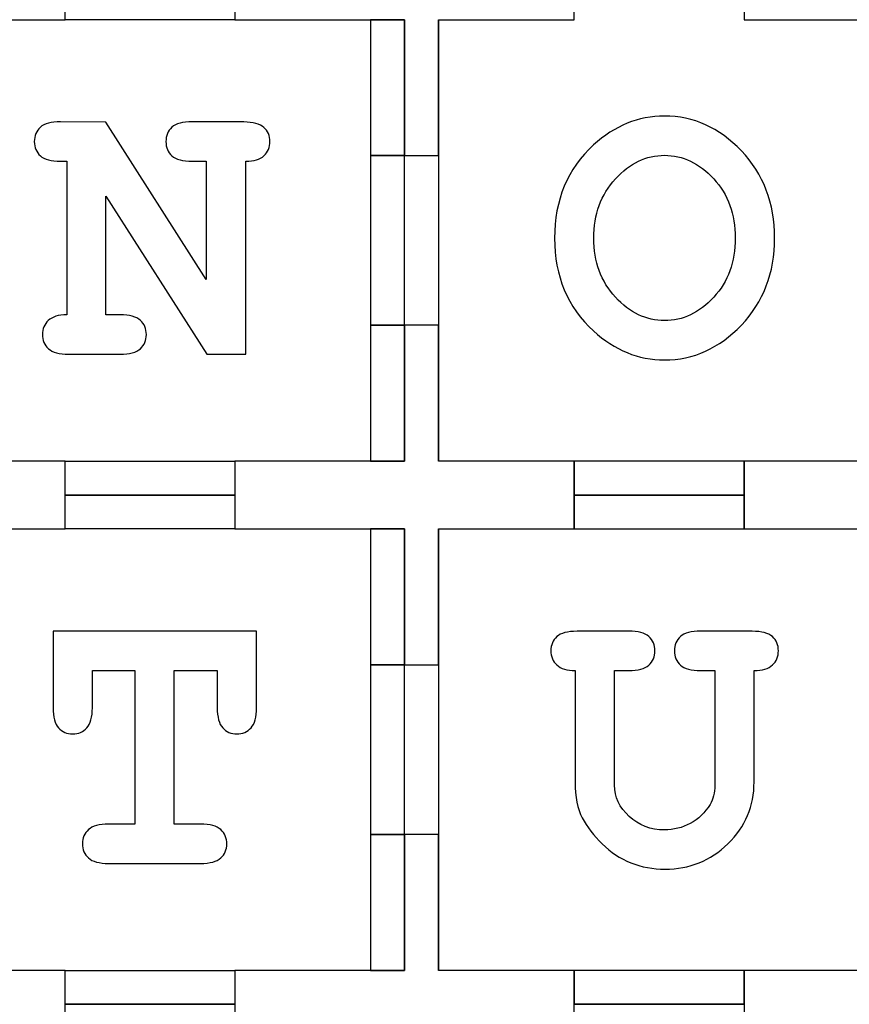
# Model space of a CAD drawing. Header units: millimetres. Extents: x -429 to 420, y -314 to 480.
# Tile 137 of 143: x 54 to 127, y 295 to 382. Entities that reach past the tile are written whole.
import ezdxf

# ---------------------------------------------------------------- set-up
doc = ezdxf.new("R2010")
doc.units = ezdxf.units.MM
doc.header["$MEASUREMENT"] = 0
doc.layers.add('Layer 1', color=7, linetype='Continuous')

msp = doc.modelspace()

# ---------------------------------------------------------------- linework, layer by layer
at = {"layer": 'Layer 1', "color": 114}
for points in [[(85.0129, 369.5663), (88.0129, 369.5663), (88.0129, 381.5661), (85.0129, 381.5661), (85.0129, 369.5663)], [(85.0129, 342.5663), (88.0129, 342.5663), (88.0129, 354.5661), (85.0129, 354.5661), (85.0129, 342.5663)], [(103.013, 339.5662), (118.013, 339.5662), (118.013, 342.5662), (103.013, 342.5662), (103.013, 339.5662)], [(103.013, 336.5661), (118.013, 336.5661), (118.013, 339.5661), (103.013, 339.5661), (103.013, 336.5661)], [(85.0129, 324.5662), (88.0129, 324.5662), (88.0129, 336.566), (85.0129, 336.566), (85.0129, 324.5662)], [(85.0129, 297.5663), (88.0129, 297.5663), (88.0129, 309.5661), (85.0129, 309.5661), (85.0129, 297.5663)], [(103.013, 294.5661), (118.013, 294.5661), (118.013, 297.5661), (103.013, 297.5661), (103.013, 294.5661)]]:
    msp.add_lwpolyline(points, close=True, dxfattribs=at)
at = {"layer": 'Layer 1', "color": 7, "lineweight": 25}
for points, knots in [([(88.0129, 369.5662), (88.0129, 369.5662), (88.0129, 381.5661), (88.0129, 381.5661), (88.0129, 381.5661), (88.0129, 381.5661), (76.3424, 381.5661), (76.3424, 381.5661), (76.3424, 381.5661), (76.3424, 381.5661), (73.0129, 381.5661), (73.0129, 381.5661), (73.0129, 381.5661), (73.0129, 381.5661), (73.0129, 384.5662), (73.0129, 384.5662), (73.0129, 384.5662), (73.0129, 384.5662), (73.0129, 384.5662), (73.0129, 384.5662), (73.0129, 384.5662), (73.0129, 384.5662), (58.0129, 384.5662), (58.0129, 384.5662), (58.0129, 384.5662), (58.0129, 384.5662), (58.0129, 384.5662), (58.0129, 384.5662), (58.0129, 384.5662), (58.0129, 384.5662), (58.0129, 381.5661), (58.0129, 381.5661), (58.0129, 381.5661), (58.0129, 381.5661), (54.6127, 381.5661), (54.6127, 381.5661), (54.6127, 381.5661), (54.6127, 381.5661), (43.0129, 381.5661), (43.0129, 381.5661), (43.0129, 381.5661), (43.0129, 381.5661), (43.0129, 369.5662), (43.0129, 369.5662), (43.0129, 369.5662), (43.0129, 369.5662), (46.013, 369.5662), (46.013, 369.5662), (46.013, 369.5662), (46.013, 369.5662), (46.013, 354.5662), (46.013, 354.5662), (46.013, 354.5662), (46.013, 354.5662), (43.0129, 354.5662), (43.0129, 354.5662), (43.0129, 354.5662), (43.0129, 354.5662), (43.0129, 342.5663), (43.0129, 342.5663), (43.0129, 342.5663), (43.0129, 342.5663), (54.6127, 342.5663), (54.6127, 342.5663), (54.6127, 342.5663), (54.6127, 342.5663), (58.0129, 342.5663), (58.0129, 342.5663), (58.0129, 342.5663), (58.0129, 342.5663), (58.0129, 339.5662), (58.0129, 339.5662), (58.0129, 339.5662), (58.0129, 339.5662), (58.0129, 339.5662), (58.0129, 339.5662), (58.0129, 339.5662), (58.0129, 339.5662), (73.0129, 339.5662), (73.0129, 339.5662), (73.0129, 339.5662), (73.0129, 339.5662), (73.0129, 339.5662), (73.0129, 339.5662), (73.0129, 339.5662), (73.0129, 339.5662), (73.0129, 342.5663), (73.0129, 342.5663), (73.0129, 342.5663), (73.0129, 342.5663), (76.3424, 342.5663), (76.3424, 342.5663), (76.3424, 342.5663), (76.3424, 342.5663), (88.0129, 342.5663), (88.0129, 342.5663), (88.0129, 342.5663), (88.0129, 342.5663), (88.0129, 354.5662), (88.0129, 354.5662), (88.0129, 354.5662), (88.0129, 354.5662), (85.0128, 354.5662), (85.0128, 354.5662), (85.0128, 354.5662), (85.0128, 354.5662), (85.0128, 369.5662), (85.0128, 369.5662), (85.0128, 369.5662), (85.0128, 369.5662), (88.0129, 369.5662), (88.0129, 369.5662)], [0, 0, 0, 0, 0.0344828, 0.0344828, 0.0344828, 0.0344828, 0.0689655, 0.0689655, 0.0689655, 0.0689655, 0.1034483, 0.1034483, 0.1034483, 0.1034483, 0.137931, 0.137931, 0.137931, 0.137931, 0.1724138, 0.1724138, 0.1724138, 0.1724138, 0.2068966, 0.2068966, 0.2068966, 0.2068966, 0.2413793, 0.2413793, 0.2413793, 0.2413793, 0.2758621, 0.2758621, 0.2758621, 0.2758621, 0.3103448, 0.3103448, 0.3103448, 0.3103448, 0.3448276, 0.3448276, 0.3448276, 0.3448276, 0.3793103, 0.3793103, 0.3793103, 0.3793103, 0.4137931, 0.4137931, 0.4137931, 0.4137931, 0.4482759, 0.4482759, 0.4482759, 0.4482759, 0.4827586, 0.4827586, 0.4827586, 0.4827586, 0.5172414, 0.5172414, 0.5172414, 0.5172414, 0.5517241, 0.5517241, 0.5517241, 0.5517241, 0.5862069, 0.5862069, 0.5862069, 0.5862069, 0.6206897, 0.6206897, 0.6206897, 0.6206897, 0.6551724, 0.6551724, 0.6551724, 0.6551724, 0.6896552, 0.6896552, 0.6896552, 0.6896552, 0.7241379, 0.7241379, 0.7241379, 0.7241379, 0.7586207, 0.7586207, 0.7586207, 0.7586207, 0.7931034, 0.7931034, 0.7931034, 0.7931034, 0.8275862, 0.8275862, 0.8275862, 0.8275862, 0.862069, 0.862069, 0.862069, 0.862069, 0.8965517, 0.8965517, 0.8965517, 0.8965517, 0.9310345, 0.9310345, 0.9310345, 0.9310345, 1, 1, 1, 1]), ([(130.0129, 381.5661), (130.0129, 381.5661), (118.013, 381.5661), (118.013, 381.5661), (118.013, 381.5661), (118.013, 381.5661), (118.013, 384.5662), (118.013, 384.5662), (118.013, 384.5662), (118.013, 384.5662), (103.013, 384.5662), (103.013, 384.5662), (103.013, 384.5662), (103.013, 384.5662), (103.013, 381.5661), (103.013, 381.5661), (103.013, 381.5661), (103.013, 381.5661), (91.0128, 381.5661), (91.0128, 381.5661), (91.0128, 381.5661), (91.0128, 381.5661), (91.0128, 369.5662), (91.0128, 369.5662), (91.0128, 369.5662), (91.0128, 369.5662), (88.0129, 369.5662), (88.0129, 369.5662), (88.0129, 369.5662), (88.0129, 369.5662), (88.0129, 354.5662), (88.0129, 354.5662), (88.0129, 354.5662), (88.0129, 354.5662), (91.0128, 354.5662), (91.0128, 354.5662), (91.0128, 354.5662), (91.0128, 354.5662), (91.0128, 342.5663), (91.0128, 342.5663), (91.0128, 342.5663), (91.0128, 342.5663), (103.013, 342.5663), (103.013, 342.5663), (103.013, 342.5663), (103.013, 342.5663), (103.013, 339.5662), (103.013, 339.5662), (103.013, 339.5662), (103.013, 339.5662), (118.013, 339.5662), (118.013, 339.5662), (118.013, 339.5662), (118.013, 339.5662), (118.013, 342.5663), (118.013, 342.5663), (118.013, 342.5663), (118.013, 342.5663), (130.0129, 342.5663), (130.0129, 342.5663), (130.0129, 342.5663), (130.0129, 342.5663), (130.0129, 354.5662), (130.0129, 354.5662), (130.0129, 354.5662), (130.0129, 354.5662), (133.0127, 354.5662), (133.0127, 354.5662), (133.0127, 354.5662), (133.0127, 354.5662), (133.0127, 369.5662), (133.0127, 369.5662), (133.0127, 369.5662), (133.0127, 369.5662), (130.0129, 369.5662), (130.0129, 369.5662), (130.0129, 369.5662), (130.0129, 369.5662), (130.0129, 381.5661), (130.0129, 381.5661)], [0, 0, 0, 0, 0.047619, 0.047619, 0.047619, 0.047619, 0.0952381, 0.0952381, 0.0952381, 0.0952381, 0.1428571, 0.1428571, 0.1428571, 0.1428571, 0.1904762, 0.1904762, 0.1904762, 0.1904762, 0.2380952, 0.2380952, 0.2380952, 0.2380952, 0.2857143, 0.2857143, 0.2857143, 0.2857143, 0.3333333, 0.3333333, 0.3333333, 0.3333333, 0.3809524, 0.3809524, 0.3809524, 0.3809524, 0.4285714, 0.4285714, 0.4285714, 0.4285714, 0.4761905, 0.4761905, 0.4761905, 0.4761905, 0.5238095, 0.5238095, 0.5238095, 0.5238095, 0.5714286, 0.5714286, 0.5714286, 0.5714286, 0.6190476, 0.6190476, 0.6190476, 0.6190476, 0.6666667, 0.6666667, 0.6666667, 0.6666667, 0.7142857, 0.7142857, 0.7142857, 0.7142857, 0.7619048, 0.7619048, 0.7619048, 0.7619048, 0.8095238, 0.8095238, 0.8095238, 0.8095238, 0.8571429, 0.8571429, 0.8571429, 0.8571429, 0.9047619, 0.9047619, 0.9047619, 0.9047619, 1, 1, 1, 1]), ([(88.0129, 324.5661), (88.0129, 324.5661), (88.0129, 336.566), (88.0129, 336.566), (88.0129, 336.566), (88.0129, 336.566), (76.3424, 336.566), (76.3424, 336.566), (76.3424, 336.566), (76.3424, 336.566), (73.0129, 336.566), (73.0129, 336.566), (73.0129, 336.566), (73.0129, 336.566), (73.0129, 339.5662), (73.0129, 339.5662), (73.0129, 339.5662), (73.0129, 339.5662), (73.0129, 339.5662), (73.0129, 339.5662), (73.0129, 339.5662), (73.0129, 339.5662), (58.0129, 339.5662), (58.0129, 339.5662), (58.0129, 339.5662), (58.0129, 339.5662), (58.0129, 339.5662), (58.0129, 339.5662), (58.0129, 339.5662), (58.0129, 339.5662), (58.0129, 336.566), (58.0129, 336.566), (58.0129, 336.566), (58.0129, 336.566), (54.6127, 336.566), (54.6127, 336.566), (54.6127, 336.566), (54.6127, 336.566), (43.0129, 336.566), (43.0129, 336.566), (43.0129, 336.566), (43.0129, 336.566), (43.0129, 324.5661), (43.0129, 324.5661), (43.0129, 324.5661), (43.0129, 324.5661), (46.013, 324.5661), (46.013, 324.5661), (46.013, 324.5661), (46.013, 324.5661), (46.013, 309.5661), (46.013, 309.5661), (46.013, 309.5661), (46.013, 309.5661), (43.0129, 309.5661), (43.0129, 309.5661), (43.0129, 309.5661), (43.0129, 309.5661), (43.0129, 297.5662), (43.0129, 297.5662), (43.0129, 297.5662), (43.0129, 297.5662), (54.6127, 297.5662), (54.6127, 297.5662), (54.6127, 297.5662), (54.6127, 297.5662), (58.0129, 297.5662), (58.0129, 297.5662), (58.0129, 297.5662), (58.0129, 297.5662), (58.0129, 294.5661), (58.0129, 294.5661), (58.0129, 294.5661), (58.0129, 294.5661), (58.0129, 294.5661), (58.0129, 294.5661), (58.0129, 294.5661), (58.0129, 294.5661), (73.0129, 294.5661), (73.0129, 294.5661), (73.0129, 294.5661), (73.0129, 294.5661), (73.0129, 294.5661), (73.0129, 294.5661), (73.0129, 294.5661), (73.0129, 294.5661), (73.0129, 297.5662), (73.0129, 297.5662), (73.0129, 297.5662), (73.0129, 297.5662), (76.3424, 297.5662), (76.3424, 297.5662), (76.3424, 297.5662), (76.3424, 297.5662), (88.0129, 297.5662), (88.0129, 297.5662), (88.0129, 297.5662), (88.0129, 297.5662), (88.0129, 309.5661), (88.0129, 309.5661), (88.0129, 309.5661), (88.0129, 309.5661), (85.0128, 309.5661), (85.0128, 309.5661), (85.0128, 309.5661), (85.0128, 309.5661), (85.0128, 324.5661), (85.0128, 324.5661), (85.0128, 324.5661), (85.0128, 324.5661), (88.0129, 324.5661), (88.0129, 324.5661)], [0, 0, 0, 0, 0.0344828, 0.0344828, 0.0344828, 0.0344828, 0.0689655, 0.0689655, 0.0689655, 0.0689655, 0.1034483, 0.1034483, 0.1034483, 0.1034483, 0.137931, 0.137931, 0.137931, 0.137931, 0.1724138, 0.1724138, 0.1724138, 0.1724138, 0.2068966, 0.2068966, 0.2068966, 0.2068966, 0.2413793, 0.2413793, 0.2413793, 0.2413793, 0.2758621, 0.2758621, 0.2758621, 0.2758621, 0.3103448, 0.3103448, 0.3103448, 0.3103448, 0.3448276, 0.3448276, 0.3448276, 0.3448276, 0.3793103, 0.3793103, 0.3793103, 0.3793103, 0.4137931, 0.4137931, 0.4137931, 0.4137931, 0.4482759, 0.4482759, 0.4482759, 0.4482759, 0.4827586, 0.4827586, 0.4827586, 0.4827586, 0.5172414, 0.5172414, 0.5172414, 0.5172414, 0.5517241, 0.5517241, 0.5517241, 0.5517241, 0.5862069, 0.5862069, 0.5862069, 0.5862069, 0.6206897, 0.6206897, 0.6206897, 0.6206897, 0.6551724, 0.6551724, 0.6551724, 0.6551724, 0.6896552, 0.6896552, 0.6896552, 0.6896552, 0.7241379, 0.7241379, 0.7241379, 0.7241379, 0.7586207, 0.7586207, 0.7586207, 0.7586207, 0.7931034, 0.7931034, 0.7931034, 0.7931034, 0.8275862, 0.8275862, 0.8275862, 0.8275862, 0.862069, 0.862069, 0.862069, 0.862069, 0.8965517, 0.8965517, 0.8965517, 0.8965517, 0.9310345, 0.9310345, 0.9310345, 0.9310345, 1, 1, 1, 1]), ([(130.0129, 336.566), (130.0129, 336.566), (118.013, 336.566), (118.013, 336.566), (118.013, 336.566), (118.013, 336.566), (118.013, 339.5662), (118.013, 339.5662), (118.013, 339.5662), (118.013, 339.5662), (103.013, 339.5662), (103.013, 339.5662), (103.013, 339.5662), (103.013, 339.5662), (103.013, 336.566), (103.013, 336.566), (103.013, 336.566), (103.013, 336.566), (91.0128, 336.566), (91.0128, 336.566), (91.0128, 336.566), (91.0128, 336.566), (91.0128, 324.5661), (91.0128, 324.5661), (91.0128, 324.5661), (91.0128, 324.5661), (88.0129, 324.5661), (88.0129, 324.5661), (88.0129, 324.5661), (88.0129, 324.5661), (88.0129, 309.5661), (88.0129, 309.5661), (88.0129, 309.5661), (88.0129, 309.5661), (91.0128, 309.5661), (91.0128, 309.5661), (91.0128, 309.5661), (91.0128, 309.5661), (91.0128, 297.5662), (91.0128, 297.5662), (91.0128, 297.5662), (91.0128, 297.5662), (103.013, 297.5662), (103.013, 297.5662), (103.013, 297.5662), (103.013, 297.5662), (103.013, 294.5661), (103.013, 294.5661), (103.013, 294.5661), (103.013, 294.5661), (118.013, 294.5661), (118.013, 294.5661), (118.013, 294.5661), (118.013, 294.5661), (118.013, 297.5662), (118.013, 297.5662), (118.013, 297.5662), (118.013, 297.5662), (130.0129, 297.5662), (130.0129, 297.5662), (130.0129, 297.5662), (130.0129, 297.5662), (130.0129, 309.5661), (130.0129, 309.5661), (130.0129, 309.5661), (130.0129, 309.5661), (133.0127, 309.5661), (133.0127, 309.5661), (133.0127, 309.5661), (133.0127, 309.5661), (133.0127, 324.5661), (133.0127, 324.5661), (133.0127, 324.5661), (133.0127, 324.5661), (130.0129, 324.5661), (130.0129, 324.5661), (130.0129, 324.5661), (130.0129, 324.5661), (130.0129, 336.566), (130.0129, 336.566)], [0, 0, 0, 0, 0.047619, 0.047619, 0.047619, 0.047619, 0.0952381, 0.0952381, 0.0952381, 0.0952381, 0.1428571, 0.1428571, 0.1428571, 0.1428571, 0.1904762, 0.1904762, 0.1904762, 0.1904762, 0.2380952, 0.2380952, 0.2380952, 0.2380952, 0.2857143, 0.2857143, 0.2857143, 0.2857143, 0.3333333, 0.3333333, 0.3333333, 0.3333333, 0.3809524, 0.3809524, 0.3809524, 0.3809524, 0.4285714, 0.4285714, 0.4285714, 0.4285714, 0.4761905, 0.4761905, 0.4761905, 0.4761905, 0.5238095, 0.5238095, 0.5238095, 0.5238095, 0.5714286, 0.5714286, 0.5714286, 0.5714286, 0.6190476, 0.6190476, 0.6190476, 0.6190476, 0.6666667, 0.6666667, 0.6666667, 0.6666667, 0.7142857, 0.7142857, 0.7142857, 0.7142857, 0.7619048, 0.7619048, 0.7619048, 0.7619048, 0.8095238, 0.8095238, 0.8095238, 0.8095238, 0.8571429, 0.8571429, 0.8571429, 0.8571429, 0.9047619, 0.9047619, 0.9047619, 0.9047619, 1, 1, 1, 1]), ([(88.0129, 279.5661), (88.0129, 279.5661), (88.0129, 291.5662), (88.0129, 291.5662), (88.0129, 291.5662), (88.0129, 291.5662), (76.3424, 291.5662), (76.3424, 291.5662), (76.3424, 291.5662), (76.3424, 291.5662), (73.0129, 291.5662), (73.0129, 291.5662), (73.0129, 291.5662), (73.0129, 291.5662), (73.0129, 294.5661), (73.0129, 294.5661), (73.0129, 294.5661), (73.0129, 294.5661), (73.0129, 294.5661), (73.0129, 294.5661), (73.0129, 294.5661), (73.0129, 294.5661), (58.0129, 294.5661), (58.0129, 294.5661), (58.0129, 294.5661), (58.0129, 294.5661), (58.0129, 294.5661), (58.0129, 294.5661), (58.0129, 294.5661), (58.0129, 294.5661), (58.0129, 291.5662), (58.0129, 291.5662), (58.0129, 291.5662), (58.0129, 291.5662), (54.6127, 291.5662), (54.6127, 291.5662), (54.6127, 291.5662), (54.6127, 291.5662), (43.0129, 291.5662), (43.0129, 291.5662), (43.0129, 291.5662), (43.0129, 291.5662), (43.0129, 279.5661), (43.0129, 279.5661), (43.0129, 279.5661), (43.0129, 279.5661), (46.013, 279.5661), (46.013, 279.5661), (46.013, 279.5661), (46.013, 279.5661), (46.013, 264.5663), (46.013, 264.5663), (46.013, 264.5663), (46.013, 264.5663), (43.0129, 264.5663), (43.0129, 264.5663), (43.0129, 264.5663), (43.0129, 264.5663), (43.0129, 252.5661), (43.0129, 252.5661), (43.0129, 252.5661), (43.0129, 252.5661), (54.6127, 252.5661), (54.6127, 252.5661), (54.6127, 252.5661), (54.6127, 252.5661), (58.0129, 252.5661), (58.0129, 252.5661), (58.0129, 252.5661), (58.0129, 252.5661), (58.0129, 249.5663), (58.0129, 249.5663), (58.0129, 249.5663), (58.0129, 249.5663), (58.0129, 249.5663), (58.0129, 249.5663), (58.0129, 249.5663), (58.0129, 249.5663), (73.0129, 249.5663), (73.0129, 249.5663), (73.0129, 249.5663), (73.0129, 249.5663), (73.0129, 249.5663), (73.0129, 249.5663), (73.0129, 249.5663), (73.0129, 249.5663), (73.0129, 252.5661), (73.0129, 252.5661), (73.0129, 252.5661), (73.0129, 252.5661), (76.3424, 252.5661), (76.3424, 252.5661), (76.3424, 252.5661), (76.3424, 252.5661), (88.0129, 252.5661), (88.0129, 252.5661), (88.0129, 252.5661), (88.0129, 252.5661), (88.0129, 264.5663), (88.0129, 264.5663), (88.0129, 264.5663), (88.0129, 264.5663), (85.0128, 264.5663), (85.0128, 264.5663), (85.0128, 264.5663), (85.0128, 264.5663), (85.0128, 279.5661), (85.0128, 279.5661), (85.0128, 279.5661), (85.0128, 279.5661), (88.0129, 279.5661), (88.0129, 279.5661)], [0, 0, 0, 0, 0.0344828, 0.0344828, 0.0344828, 0.0344828, 0.0689655, 0.0689655, 0.0689655, 0.0689655, 0.1034483, 0.1034483, 0.1034483, 0.1034483, 0.137931, 0.137931, 0.137931, 0.137931, 0.1724138, 0.1724138, 0.1724138, 0.1724138, 0.2068966, 0.2068966, 0.2068966, 0.2068966, 0.2413793, 0.2413793, 0.2413793, 0.2413793, 0.2758621, 0.2758621, 0.2758621, 0.2758621, 0.3103448, 0.3103448, 0.3103448, 0.3103448, 0.3448276, 0.3448276, 0.3448276, 0.3448276, 0.3793103, 0.3793103, 0.3793103, 0.3793103, 0.4137931, 0.4137931, 0.4137931, 0.4137931, 0.4482759, 0.4482759, 0.4482759, 0.4482759, 0.4827586, 0.4827586, 0.4827586, 0.4827586, 0.5172414, 0.5172414, 0.5172414, 0.5172414, 0.5517241, 0.5517241, 0.5517241, 0.5517241, 0.5862069, 0.5862069, 0.5862069, 0.5862069, 0.6206897, 0.6206897, 0.6206897, 0.6206897, 0.6551724, 0.6551724, 0.6551724, 0.6551724, 0.6896552, 0.6896552, 0.6896552, 0.6896552, 0.7241379, 0.7241379, 0.7241379, 0.7241379, 0.7586207, 0.7586207, 0.7586207, 0.7586207, 0.7931034, 0.7931034, 0.7931034, 0.7931034, 0.8275862, 0.8275862, 0.8275862, 0.8275862, 0.862069, 0.862069, 0.862069, 0.862069, 0.8965517, 0.8965517, 0.8965517, 0.8965517, 0.9310345, 0.9310345, 0.9310345, 0.9310345, 1, 1, 1, 1]), ([(130.0129, 291.5662), (130.0129, 291.5662), (118.013, 291.5662), (118.013, 291.5662), (118.013, 291.5662), (118.013, 291.5662), (118.013, 294.5661), (118.013, 294.5661), (118.013, 294.5661), (118.013, 294.5661), (103.013, 294.5661), (103.013, 294.5661), (103.013, 294.5661), (103.013, 294.5661), (103.013, 291.5662), (103.013, 291.5662), (103.013, 291.5662), (103.013, 291.5662), (91.0128, 291.5662), (91.0128, 291.5662), (91.0128, 291.5662), (91.0128, 291.5662), (91.0128, 279.5661), (91.0128, 279.5661), (91.0128, 279.5661), (91.0128, 279.5661), (88.0129, 279.5661), (88.0129, 279.5661), (88.0129, 279.5661), (88.0129, 279.5661), (88.0129, 264.5663), (88.0129, 264.5663), (88.0129, 264.5663), (88.0129, 264.5663), (91.0128, 264.5663), (91.0128, 264.5663), (91.0128, 264.5663), (91.0128, 264.5663), (91.0128, 252.5661), (91.0128, 252.5661), (91.0128, 252.5661), (91.0128, 252.5661), (103.013, 252.5661), (103.013, 252.5661), (103.013, 252.5661), (103.013, 252.5661), (103.013, 249.5663), (103.013, 249.5663), (103.013, 249.5663), (103.013, 249.5663), (118.013, 249.5663), (118.013, 249.5663), (118.013, 249.5663), (118.013, 249.5663), (118.013, 252.5661), (118.013, 252.5661), (118.013, 252.5661), (118.013, 252.5661), (130.0129, 252.5661), (130.0129, 252.5661), (130.0129, 252.5661), (130.0129, 252.5661), (130.0129, 264.5663), (130.0129, 264.5663), (130.0129, 264.5663), (130.0129, 264.5663), (133.0127, 264.5663), (133.0127, 264.5663), (133.0127, 264.5663), (133.0127, 264.5663), (133.0127, 279.5661), (133.0127, 279.5661), (133.0127, 279.5661), (133.0127, 279.5661), (130.0129, 279.5661), (130.0129, 279.5661), (130.0129, 279.5661), (130.0129, 279.5661), (130.0129, 291.5662), (130.0129, 291.5662)], [0, 0, 0, 0, 0.047619, 0.047619, 0.047619, 0.047619, 0.0952381, 0.0952381, 0.0952381, 0.0952381, 0.1428571, 0.1428571, 0.1428571, 0.1428571, 0.1904762, 0.1904762, 0.1904762, 0.1904762, 0.2380952, 0.2380952, 0.2380952, 0.2380952, 0.2857143, 0.2857143, 0.2857143, 0.2857143, 0.3333333, 0.3333333, 0.3333333, 0.3333333, 0.3809524, 0.3809524, 0.3809524, 0.3809524, 0.4285714, 0.4285714, 0.4285714, 0.4285714, 0.4761905, 0.4761905, 0.4761905, 0.4761905, 0.5238095, 0.5238095, 0.5238095, 0.5238095, 0.5714286, 0.5714286, 0.5714286, 0.5714286, 0.6190476, 0.6190476, 0.6190476, 0.6190476, 0.6666667, 0.6666667, 0.6666667, 0.6666667, 0.7142857, 0.7142857, 0.7142857, 0.7142857, 0.7619048, 0.7619048, 0.7619048, 0.7619048, 0.8095238, 0.8095238, 0.8095238, 0.8095238, 0.8571429, 0.8571429, 0.8571429, 0.8571429, 0.9047619, 0.9047619, 0.9047619, 0.9047619, 1, 1, 1, 1])]:
    msp.add_open_spline(points, degree=3, knots=knots, dxfattribs=at)
at = {"layer": 'Layer 1', "color": 114}
for points, knots in [([(58.0129, 384.5662), (58.0129, 384.5662), (58.0129, 384.5662), (58.0129, 384.5662), (58.0129, 384.5662), (58.0129, 384.5662), (58.0129, 381.5661), (58.0129, 381.5661), (58.0129, 381.5661), (58.0129, 381.5661), (73.0129, 381.5661), (73.0129, 381.5661), (73.0129, 381.5661), (73.0129, 381.5661), (73.0129, 384.5662), (73.0129, 384.5662), (73.0129, 384.5662), (73.0129, 384.5662), (73.0129, 384.5662), (73.0129, 384.5662), (73.0129, 384.5662), (73.0129, 384.5662), (58.0129, 384.5662), (58.0129, 384.5662)], [0, 0, 0, 0, 0.1428571, 0.1428571, 0.1428571, 0.1428571, 0.2857143, 0.2857143, 0.2857143, 0.2857143, 0.4285714, 0.4285714, 0.4285714, 0.4285714, 0.5714286, 0.5714286, 0.5714286, 0.5714286, 0.7142857, 0.7142857, 0.7142857, 0.7142857, 1, 1, 1, 1]), ([(91.0128, 369.5662), (91.0128, 369.5662), (88.0129, 369.5662), (88.0129, 369.5662), (88.0129, 369.5662), (88.0129, 369.5662), (88.0129, 354.5662), (88.0129, 354.5662), (88.0129, 354.5662), (88.0129, 354.5662), (91.0128, 354.5662), (91.0128, 354.5662), (91.0128, 354.5662), (91.0128, 354.5662), (91.0128, 342.5663), (91.0128, 342.5663), (91.0128, 342.5663), (91.0128, 342.5663), (91.0131, 342.5663), (91.0131, 342.5663), (91.0131, 342.5663), (91.0131, 342.5663), (91.0131, 381.5661), (91.0131, 381.5661), (91.0131, 381.5661), (91.0131, 381.5661), (91.0128, 381.5661), (91.0128, 381.5661), (91.0128, 381.5661), (91.0128, 381.5661), (91.0128, 369.5662), (91.0128, 369.5662)], [0, 0, 0, 0, 0.1111111, 0.1111111, 0.1111111, 0.1111111, 0.2222222, 0.2222222, 0.2222222, 0.2222222, 0.3333333, 0.3333333, 0.3333333, 0.3333333, 0.4444444, 0.4444444, 0.4444444, 0.4444444, 0.5555556, 0.5555556, 0.5555556, 0.5555556, 0.6666667, 0.6666667, 0.6666667, 0.6666667, 0.7777778, 0.7777778, 0.7777778, 0.7777778, 1, 1, 1, 1]), ([(61.6297, 365.9763), (61.6297, 365.9763), (61.6297, 355.4835), (61.6297, 355.4835), (61.6297, 355.4835), (61.6297, 355.4835), (62.882, 355.4835), (62.882, 355.4835), (62.882, 355.4835), (63.7168, 355.4835), (64.3121, 355.3226), (64.6674, 355.0012), (64.6674, 355.0012), (65.023, 354.6795), (65.2005, 354.259), (65.2005, 353.7402), (65.2005, 353.7402), (65.2005, 353.2325), (65.023, 352.8179), (64.6674, 352.4964), (64.6674, 352.4964), (64.3121, 352.1747), (63.7168, 352.0141), (62.882, 352.0141), (62.882, 352.0141), (62.882, 352.0141), (58.3293, 352.014), (58.3293, 352.014), (58.3293, 352.014), (57.4943, 352.014), (56.8992, 352.1746), (56.5436, 352.4963), (56.5436, 352.4963), (56.1883, 352.8178), (56.0105, 353.2379), (56.0105, 353.757), (56.0105, 353.757), (56.0105, 354.2534), (56.1854, 354.6651), (56.5352, 354.9923), (56.5352, 354.9923), (56.8847, 355.3193), (57.4263, 355.4831), (58.16, 355.4831), (58.16, 355.4831), (58.16, 355.4831), (58.16, 369.0562), (58.16, 369.0562), (58.16, 369.0562), (58.16, 369.0562), (57.6184, 369.0563), (57.6184, 369.0563), (57.6184, 369.0563), (56.7834, 369.0563), (56.1883, 369.2172), (55.8327, 369.5386), (55.8327, 369.5386), (55.4774, 369.8603), (55.2996, 370.2805), (55.2996, 370.7996), (55.2996, 370.7996), (55.2996, 371.3184), (55.4774, 371.7389), (55.8327, 372.0606), (55.8327, 372.0606), (56.1883, 372.3821), (56.7831, 372.5429), (57.6184, 372.5429), (57.6184, 372.5429), (57.6184, 372.5429), (61.6295, 372.526), (61.6295, 372.526), (61.6295, 372.526), (61.6295, 372.526), (70.4978, 358.6145), (70.4978, 358.6145), (70.4978, 358.6145), (70.4978, 358.6145), (70.4978, 369.0565), (70.4978, 369.0565), (70.4978, 369.0565), (70.4978, 369.0565), (69.2455, 369.0566), (69.2455, 369.0566), (69.2455, 369.0566), (68.4105, 369.0566), (67.8154, 369.2175), (67.4601, 369.5389), (67.4601, 369.5389), (67.1045, 369.8606), (66.927, 370.2808), (66.927, 370.7999), (66.927, 370.7999), (66.927, 371.3187), (67.1045, 371.7392), (67.4601, 372.0609), (67.4601, 372.0609), (67.8154, 372.3824), (68.4105, 372.5432), (69.2455, 372.5432), (69.2455, 372.5432), (69.2455, 372.5432), (73.7982, 372.5263), (73.7982, 372.5263), (73.7982, 372.5263), (74.633, 372.5263), (75.2283, 372.3681), (75.5839, 372.0524), (75.5839, 372.0524), (75.9392, 371.7365), (76.117, 371.319), (76.117, 370.8001), (76.117, 370.8001), (76.117, 370.2924), (75.9418, 369.8749), (75.5923, 369.5478), (75.5923, 369.5478), (75.2425, 369.2205), (74.7065, 369.057), (73.9844, 369.057), (73.9844, 369.057), (73.9844, 369.057), (73.9844, 352.0144), (73.9844, 352.0144), (73.9844, 352.0144), (73.9844, 352.0144), (70.5486, 352.0145), (70.5486, 352.0145), (70.5486, 352.0145), (70.5486, 352.0145), (61.6297, 365.9763), (61.6297, 365.9763)], [0, 0, 0, 0, 0.0294118, 0.0294118, 0.0294118, 0.0294118, 0.0588235, 0.0588235, 0.0588235, 0.0588235, 0.0882353, 0.0882353, 0.0882353, 0.0882353, 0.1176471, 0.1176471, 0.1176471, 0.1176471, 0.1470588, 0.1470588, 0.1470588, 0.1470588, 0.1764706, 0.1764706, 0.1764706, 0.1764706, 0.2058824, 0.2058824, 0.2058824, 0.2058824, 0.2352941, 0.2352941, 0.2352941, 0.2352941, 0.2647059, 0.2647059, 0.2647059, 0.2647059, 0.2941176, 0.2941176, 0.2941176, 0.2941176, 0.3235294, 0.3235294, 0.3235294, 0.3235294, 0.3529412, 0.3529412, 0.3529412, 0.3529412, 0.3823529, 0.3823529, 0.3823529, 0.3823529, 0.4117647, 0.4117647, 0.4117647, 0.4117647, 0.4411765, 0.4411765, 0.4411765, 0.4411765, 0.4705882, 0.4705882, 0.4705882, 0.4705882, 0.5, 0.5, 0.5, 0.5, 0.5294118, 0.5294118, 0.5294118, 0.5294118, 0.5588235, 0.5588235, 0.5588235, 0.5588235, 0.5882353, 0.5882353, 0.5882353, 0.5882353, 0.6176471, 0.6176471, 0.6176471, 0.6176471, 0.6470588, 0.6470588, 0.6470588, 0.6470588, 0.6764706, 0.6764706, 0.6764706, 0.6764706, 0.7058824, 0.7058824, 0.7058824, 0.7058824, 0.7352941, 0.7352941, 0.7352941, 0.7352941, 0.7647059, 0.7647059, 0.7647059, 0.7647059, 0.7941176, 0.7941176, 0.7941176, 0.7941176, 0.8235294, 0.8235294, 0.8235294, 0.8235294, 0.8529412, 0.8529412, 0.8529412, 0.8529412, 0.8823529, 0.8823529, 0.8823529, 0.8823529, 0.9117647, 0.9117647, 0.9117647, 0.9117647, 0.9411765, 0.9411765, 0.9411765, 0.9411765, 1, 1, 1, 1]), ([(120.7104, 362.27), (120.7104, 359.1897), (119.7314, 356.6259), (117.7741, 354.578), (117.7741, 354.578), (115.8164, 352.5304), (113.5516, 351.5065), (110.9791, 351.5065), (110.9791, 351.5065), (108.6661, 351.5065), (106.5788, 352.3582), (104.7172, 354.0621), (104.7172, 354.0621), (102.4156, 356.1719), (101.2647, 358.9079), (101.2647, 362.2703), (101.2647, 362.2703), (101.2647, 365.6324), (102.4156, 368.374), (104.7172, 370.4954), (104.7172, 370.4954), (106.5788, 372.1988), (108.6661, 373.051), (110.9791, 373.051), (110.9791, 373.051), (113.5516, 373.051), (115.8162, 372.0271), (117.7741, 369.9792), (117.7741, 369.9792), (119.7315, 367.9311), (120.7104, 365.3612), (120.7104, 362.27)], [0, 0, 0, 0, 0.1111111, 0.1111111, 0.1111111, 0.1111111, 0.2222222, 0.2222222, 0.2222222, 0.2222222, 0.3333333, 0.3333333, 0.3333333, 0.3333333, 0.4444444, 0.4444444, 0.4444444, 0.4444444, 0.5555556, 0.5555556, 0.5555556, 0.5555556, 0.6666667, 0.6666667, 0.6666667, 0.6666667, 0.7777778, 0.7777778, 0.7777778, 0.7777778, 1, 1, 1, 1]), ([(117.2412, 362.27), (117.2412, 364.3798), (116.6036, 366.1258), (115.3285, 367.508), (115.3285, 367.508), (114.0535, 368.8899), (112.6038, 369.5813), (110.9793, 369.5813), (110.9793, 369.5813), (109.3656, 369.5813), (107.9215, 368.8873), (106.6467, 367.4996), (106.6467, 367.4996), (105.3717, 366.1119), (104.734, 364.3688), (104.734, 362.2701), (104.734, 362.2701), (104.734, 360.1714), (105.3714, 358.431), (106.6467, 357.0491), (106.6467, 357.0491), (107.9215, 355.6669), (109.3656, 354.9761), (110.9793, 354.9761), (110.9793, 354.9761), (112.6041, 354.9761), (114.0535, 355.6643), (115.3285, 357.0409), (115.3285, 357.0409), (116.6036, 358.4169), (117.2412, 360.16), (117.2412, 362.27)], [0, 0, 0, 0, 0.1111111, 0.1111111, 0.1111111, 0.1111111, 0.2222222, 0.2222222, 0.2222222, 0.2222222, 0.3333333, 0.3333333, 0.3333333, 0.3333333, 0.4444444, 0.4444444, 0.4444444, 0.4444444, 0.5555556, 0.5555556, 0.5555556, 0.5555556, 0.6666667, 0.6666667, 0.6666667, 0.6666667, 0.7777778, 0.7777778, 0.7777778, 0.7777778, 1, 1, 1, 1]), ([(73.0129, 339.5662), (73.0129, 339.5662), (73.0129, 339.5662), (73.0129, 339.5662), (73.0129, 339.5662), (73.0129, 339.5662), (73.0129, 342.5663), (73.0129, 342.5663), (73.0129, 342.5663), (73.0129, 342.5663), (58.0129, 342.5663), (58.0129, 342.5663), (58.0129, 342.5663), (58.0129, 342.5663), (58.0129, 339.5662), (58.0129, 339.5662), (58.0129, 339.5662), (58.0129, 339.5662), (58.0129, 339.5662), (58.0129, 339.5662), (58.0129, 339.5662), (58.0129, 339.5662), (73.0129, 339.5662), (73.0129, 339.5662)], [0, 0, 0, 0, 0.1428571, 0.1428571, 0.1428571, 0.1428571, 0.2857143, 0.2857143, 0.2857143, 0.2857143, 0.4285714, 0.4285714, 0.4285714, 0.4285714, 0.5714286, 0.5714286, 0.5714286, 0.5714286, 0.7142857, 0.7142857, 0.7142857, 0.7142857, 1, 1, 1, 1]), ([(58.0129, 339.5662), (58.0129, 339.5662), (58.0129, 339.5662), (58.0129, 339.5662), (58.0129, 339.5662), (58.0129, 339.5662), (58.0129, 336.566), (58.0129, 336.566), (58.0129, 336.566), (58.0129, 336.566), (73.0129, 336.566), (73.0129, 336.566), (73.0129, 336.566), (73.0129, 336.566), (73.0129, 339.5662), (73.0129, 339.5662), (73.0129, 339.5662), (73.0129, 339.5662), (73.0129, 339.5662), (73.0129, 339.5662), (73.0129, 339.5662), (73.0129, 339.5662), (58.0129, 339.5662), (58.0129, 339.5662)], [0, 0, 0, 0, 0.1428571, 0.1428571, 0.1428571, 0.1428571, 0.2857143, 0.2857143, 0.2857143, 0.2857143, 0.4285714, 0.4285714, 0.4285714, 0.4285714, 0.5714286, 0.5714286, 0.5714286, 0.5714286, 0.7142857, 0.7142857, 0.7142857, 0.7142857, 1, 1, 1, 1]), ([(91.0128, 324.5661), (91.0128, 324.5661), (88.0129, 324.5661), (88.0129, 324.5661), (88.0129, 324.5661), (88.0129, 324.5661), (88.0129, 309.5661), (88.0129, 309.5661), (88.0129, 309.5661), (88.0129, 309.5661), (91.0128, 309.5661), (91.0128, 309.5661), (91.0128, 309.5661), (91.0128, 309.5661), (91.0128, 297.5662), (91.0128, 297.5662), (91.0128, 297.5662), (91.0128, 297.5662), (91.0131, 297.5662), (91.0131, 297.5662), (91.0131, 297.5662), (91.0131, 297.5662), (91.0131, 336.566), (91.0131, 336.566), (91.0131, 336.566), (91.0131, 336.566), (91.0128, 336.566), (91.0128, 336.566), (91.0128, 336.566), (91.0128, 336.566), (91.0128, 324.5661), (91.0128, 324.5661)], [0, 0, 0, 0, 0.1111111, 0.1111111, 0.1111111, 0.1111111, 0.2222222, 0.2222222, 0.2222222, 0.2222222, 0.3333333, 0.3333333, 0.3333333, 0.3333333, 0.4444444, 0.4444444, 0.4444444, 0.4444444, 0.5555556, 0.5555556, 0.5555556, 0.5555556, 0.6666667, 0.6666667, 0.6666667, 0.6666667, 0.7777778, 0.7777778, 0.7777778, 0.7777778, 1, 1, 1, 1]), ([(67.6546, 324.0565), (67.6546, 324.0565), (67.6546, 310.4834), (67.6546, 310.4834), (67.6546, 310.4834), (67.6546, 310.4834), (69.9901, 310.4834), (69.9901, 310.4834), (69.9901, 310.4834), (70.8249, 310.4834), (71.4202, 310.3225), (71.7755, 310.0011), (71.7755, 310.0011), (72.1311, 309.6794), (72.3086, 309.2589), (72.3086, 308.7401), (72.3086, 308.7401), (72.3086, 308.2324), (72.1311, 307.8178), (71.7755, 307.4963), (71.7755, 307.4963), (71.4202, 307.1746), (70.8249, 307.014), (69.9901, 307.014), (69.9901, 307.014), (69.9901, 307.014), (61.8666, 307.0139), (61.8666, 307.0139), (61.8666, 307.0139), (61.0316, 307.0139), (60.4365, 307.1745), (60.0812, 307.4962), (60.0812, 307.4962), (59.7256, 307.8177), (59.5481, 308.2378), (59.5481, 308.7569), (59.5481, 308.7569), (59.5481, 309.2646), (59.7256, 309.6792), (60.0812, 310.001), (60.0812, 310.001), (60.4365, 310.3225), (61.0316, 310.4833), (61.8666, 310.4833), (61.8666, 310.4833), (61.8666, 310.4833), (64.1851, 310.4834), (64.1851, 310.4834), (64.1851, 310.4834), (64.1851, 310.4834), (64.1851, 324.0565), (64.1851, 324.0565), (64.1851, 324.0565), (64.1851, 324.0565), (60.428, 324.0565), (60.428, 324.0565), (60.428, 324.0565), (60.428, 324.0565), (60.428, 320.7733), (60.428, 320.7733), (60.428, 320.7733), (60.428, 319.9383), (60.2671, 319.3432), (59.9457, 318.9876), (59.9457, 318.9876), (59.624, 318.6323), (59.2035, 318.4545), (58.6847, 318.4545), (58.6847, 318.4545), (58.177, 318.4545), (57.7624, 318.6323), (57.4409, 318.9876), (57.4409, 318.9876), (57.1192, 319.3432), (56.9586, 319.938), (56.9586, 320.7733), (56.9586, 320.7733), (56.9586, 320.7733), (56.9586, 327.5429), (56.9586, 327.5429), (56.9586, 327.5429), (56.9586, 327.5429), (74.932, 327.526), (74.932, 327.526), (74.932, 327.526), (74.932, 327.526), (74.932, 320.7733), (74.932, 320.7733), (74.932, 320.7733), (74.932, 319.9383), (74.7714, 319.3432), (74.4497, 318.9876), (74.4497, 318.9876), (74.1282, 318.6323), (73.7078, 318.4545), (73.189, 318.4545), (73.189, 318.4545), (72.6813, 318.4545), (72.2667, 318.6323), (71.9449, 318.9876), (71.9449, 318.9876), (71.6234, 319.3432), (71.4626, 319.938), (71.4626, 320.7733), (71.4626, 320.7733), (71.4626, 320.7733), (71.4626, 324.0565), (71.4626, 324.0565), (71.4626, 324.0565), (71.4626, 324.0565), (67.6546, 324.0565), (67.6546, 324.0565)], [0, 0, 0, 0, 0.0344828, 0.0344828, 0.0344828, 0.0344828, 0.0689655, 0.0689655, 0.0689655, 0.0689655, 0.1034483, 0.1034483, 0.1034483, 0.1034483, 0.137931, 0.137931, 0.137931, 0.137931, 0.1724138, 0.1724138, 0.1724138, 0.1724138, 0.2068966, 0.2068966, 0.2068966, 0.2068966, 0.2413793, 0.2413793, 0.2413793, 0.2413793, 0.2758621, 0.2758621, 0.2758621, 0.2758621, 0.3103448, 0.3103448, 0.3103448, 0.3103448, 0.3448276, 0.3448276, 0.3448276, 0.3448276, 0.3793103, 0.3793103, 0.3793103, 0.3793103, 0.4137931, 0.4137931, 0.4137931, 0.4137931, 0.4482759, 0.4482759, 0.4482759, 0.4482759, 0.4827586, 0.4827586, 0.4827586, 0.4827586, 0.5172414, 0.5172414, 0.5172414, 0.5172414, 0.5517241, 0.5517241, 0.5517241, 0.5517241, 0.5862069, 0.5862069, 0.5862069, 0.5862069, 0.6206897, 0.6206897, 0.6206897, 0.6206897, 0.6551724, 0.6551724, 0.6551724, 0.6551724, 0.6896552, 0.6896552, 0.6896552, 0.6896552, 0.7241379, 0.7241379, 0.7241379, 0.7241379, 0.7586207, 0.7586207, 0.7586207, 0.7586207, 0.7931034, 0.7931034, 0.7931034, 0.7931034, 0.8275862, 0.8275862, 0.8275862, 0.8275862, 0.862069, 0.862069, 0.862069, 0.862069, 0.8965517, 0.8965517, 0.8965517, 0.8965517, 0.9310345, 0.9310345, 0.9310345, 0.9310345, 1, 1, 1, 1]), ([(118.8996, 324.0565), (118.8996, 324.0565), (118.8996, 314.2235), (118.8996, 314.2235), (118.8996, 314.2235), (118.8996, 312.0796), (118.1294, 310.2574), (116.5895, 308.7569), (116.5895, 308.7569), (115.0494, 307.2562), (113.1962, 306.5061), (111.0298, 306.5061), (111.0298, 306.5061), (109.9577, 306.5061), (108.951, 306.6953), (108.0088, 307.0731), (108.0088, 307.0731), (107.0666, 307.4509), (106.2205, 308.0066), (105.4701, 308.7402), (105.4701, 308.7402), (104.7197, 309.4734), (104.1358, 310.238), (103.7186, 311.0333), (103.7186, 311.0333), (103.3011, 311.8289), (103.0926, 312.892), (103.0926, 314.2236), (103.0926, 314.2236), (103.0926, 314.2236), (103.0926, 324.0566), (103.0926, 324.0566), (103.0926, 324.0566), (102.3592, 324.0566), (101.8176, 324.2201), (101.4678, 324.5474), (101.4678, 324.5474), (101.118, 324.8744), (100.9431, 325.2919), (100.9431, 325.7997), (100.9431, 325.7997), (100.9431, 326.3185), (101.118, 326.7361), (101.4678, 327.052), (101.4678, 327.052), (101.8173, 327.3676), (102.4155, 327.5259), (103.2617, 327.5259), (103.2617, 327.5259), (103.2617, 327.5259), (107.8141, 327.5428), (107.8141, 327.5428), (107.8141, 327.5428), (108.6489, 327.5428), (109.2442, 327.3819), (109.5995, 327.0605), (109.5995, 327.0605), (109.9551, 326.7388), (110.1329, 326.3183), (110.1329, 325.7995), (110.1329, 325.7995), (110.1329, 325.2804), (109.9551, 324.8602), (109.5995, 324.5385), (109.5995, 324.5385), (109.2442, 324.217), (108.6489, 324.0562), (107.8141, 324.0562), (107.8141, 324.0562), (107.8141, 324.0562), (106.5618, 324.0563), (106.5618, 324.0563), (106.5618, 324.0563), (106.5618, 324.0563), (106.5618, 313.9188), (106.5618, 313.9188), (106.5618, 313.9188), (106.5618, 312.8806), (106.9933, 311.9641), (107.8567, 311.1685), (107.8567, 311.1685), (108.7198, 310.3732), (109.7606, 309.9755), (110.9793, 309.9755), (110.9793, 309.9755), (111.7916, 309.9755), (112.553, 310.1673), (113.264, 310.551), (113.264, 310.551), (113.9749, 310.9344), (114.556, 311.4929), (115.0073, 312.2266), (115.0073, 312.2266), (115.2891, 312.6891), (115.4304, 313.2532), (115.4304, 313.9189), (115.4304, 313.9189), (115.4304, 313.9189), (115.4304, 324.0564), (115.4304, 324.0564), (115.4304, 324.0564), (115.4304, 324.0564), (114.1781, 324.0563), (114.1781, 324.0563), (114.1781, 324.0563), (113.3431, 324.0563), (112.748, 324.2172), (112.3927, 324.5386), (112.3927, 324.5386), (112.0371, 324.8603), (111.8596, 325.2805), (111.8596, 325.7996), (111.8596, 325.7996), (111.8596, 326.3184), (112.0371, 326.7389), (112.3927, 327.0606), (112.3927, 327.0606), (112.748, 327.3821), (113.3431, 327.5429), (114.1781, 327.5429), (114.1781, 327.5429), (114.1781, 327.5429), (118.7308, 327.526), (118.7308, 327.526), (118.7308, 327.526), (119.5656, 327.526), (120.1606, 327.3678), (120.5162, 327.0521), (120.5162, 327.0521), (120.8715, 326.7362), (121.0493, 326.3187), (121.0493, 325.7998), (121.0493, 325.7998), (121.0493, 325.2921), (120.8744, 324.8746), (120.5249, 324.5475), (120.5249, 324.5475), (120.1746, 324.2201), (119.633, 324.0565), (118.8996, 324.0565)], [0, 0, 0, 0, 0.0277778, 0.0277778, 0.0277778, 0.0277778, 0.0555556, 0.0555556, 0.0555556, 0.0555556, 0.0833333, 0.0833333, 0.0833333, 0.0833333, 0.1111111, 0.1111111, 0.1111111, 0.1111111, 0.1388889, 0.1388889, 0.1388889, 0.1388889, 0.1666667, 0.1666667, 0.1666667, 0.1666667, 0.1944444, 0.1944444, 0.1944444, 0.1944444, 0.2222222, 0.2222222, 0.2222222, 0.2222222, 0.25, 0.25, 0.25, 0.25, 0.2777778, 0.2777778, 0.2777778, 0.2777778, 0.3055556, 0.3055556, 0.3055556, 0.3055556, 0.3333333, 0.3333333, 0.3333333, 0.3333333, 0.3611111, 0.3611111, 0.3611111, 0.3611111, 0.3888889, 0.3888889, 0.3888889, 0.3888889, 0.4166667, 0.4166667, 0.4166667, 0.4166667, 0.4444444, 0.4444444, 0.4444444, 0.4444444, 0.4722222, 0.4722222, 0.4722222, 0.4722222, 0.5, 0.5, 0.5, 0.5, 0.5277778, 0.5277778, 0.5277778, 0.5277778, 0.5555556, 0.5555556, 0.5555556, 0.5555556, 0.5833333, 0.5833333, 0.5833333, 0.5833333, 0.6111111, 0.6111111, 0.6111111, 0.6111111, 0.6388889, 0.6388889, 0.6388889, 0.6388889, 0.6666667, 0.6666667, 0.6666667, 0.6666667, 0.6944444, 0.6944444, 0.6944444, 0.6944444, 0.7222222, 0.7222222, 0.7222222, 0.7222222, 0.75, 0.75, 0.75, 0.75, 0.7777778, 0.7777778, 0.7777778, 0.7777778, 0.8055556, 0.8055556, 0.8055556, 0.8055556, 0.8333333, 0.8333333, 0.8333333, 0.8333333, 0.8611111, 0.8611111, 0.8611111, 0.8611111, 0.8888889, 0.8888889, 0.8888889, 0.8888889, 0.9166667, 0.9166667, 0.9166667, 0.9166667, 0.9444444, 0.9444444, 0.9444444, 0.9444444, 1, 1, 1, 1]), ([(73.0129, 294.5661), (73.0129, 294.5661), (73.0129, 294.5661), (73.0129, 294.5661), (73.0129, 294.5661), (73.0129, 294.5661), (73.0129, 297.5662), (73.0129, 297.5662), (73.0129, 297.5662), (73.0129, 297.5662), (58.0129, 297.5662), (58.0129, 297.5662), (58.0129, 297.5662), (58.0129, 297.5662), (58.0129, 294.5661), (58.0129, 294.5661), (58.0129, 294.5661), (58.0129, 294.5661), (58.0129, 294.5661), (58.0129, 294.5661), (58.0129, 294.5661), (58.0129, 294.5661), (73.0129, 294.5661), (73.0129, 294.5661)], [0, 0, 0, 0, 0.1428571, 0.1428571, 0.1428571, 0.1428571, 0.2857143, 0.2857143, 0.2857143, 0.2857143, 0.4285714, 0.4285714, 0.4285714, 0.4285714, 0.5714286, 0.5714286, 0.5714286, 0.5714286, 0.7142857, 0.7142857, 0.7142857, 0.7142857, 1, 1, 1, 1]), ([(58.0129, 294.5661), (58.0129, 294.5661), (58.0129, 294.5661), (58.0129, 294.5661), (58.0129, 294.5661), (58.0129, 294.5661), (58.0129, 291.5662), (58.0129, 291.5662), (58.0129, 291.5662), (58.0129, 291.5662), (73.0129, 291.5662), (73.0129, 291.5662), (73.0129, 291.5662), (73.0129, 291.5662), (73.0129, 294.5661), (73.0129, 294.5661), (73.0129, 294.5661), (73.0129, 294.5661), (73.0129, 294.5661), (73.0129, 294.5661), (73.0129, 294.5661), (73.0129, 294.5661), (58.0129, 294.5661), (58.0129, 294.5661)], [0, 0, 0, 0, 0.1428571, 0.1428571, 0.1428571, 0.1428571, 0.2857143, 0.2857143, 0.2857143, 0.2857143, 0.4285714, 0.4285714, 0.4285714, 0.4285714, 0.5714286, 0.5714286, 0.5714286, 0.5714286, 0.7142857, 0.7142857, 0.7142857, 0.7142857, 1, 1, 1, 1])]:
    msp.add_open_spline(points, degree=3, knots=knots, dxfattribs=at)

doc.saveas('drawing.dxf')
